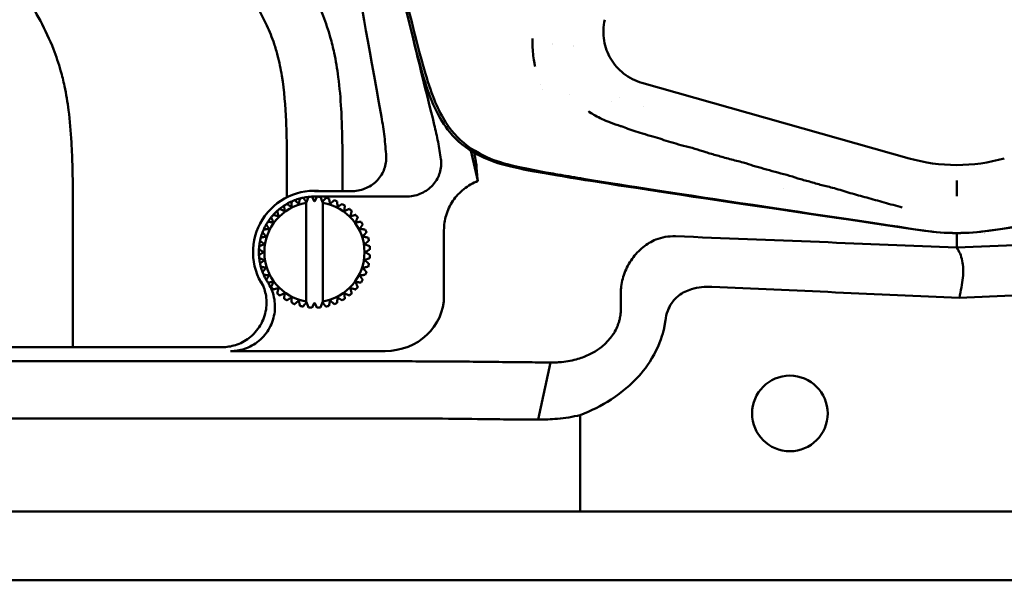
# Model space of a CAD drawing. Header units: millimetres. Extents: x 0 to 4878, y -120 to 1682.
# Tile 204 of 256: x 1318 to 1406, y 946 to 996. Entities that reach past the tile are written whole.
import ezdxf

# ---------------------------------------------------------------- set-up
doc = ezdxf.new("R2010")
doc.units = ezdxf.units.MM
doc.header["$LTSCALE"] = 2
doc.layers.add('Sichtbar (ISO)', color=7, linetype='Continuous', lineweight=50)

msp = doc.modelspace()

# ---------------------------------------------------------------- linework, layer by layer
at = {"layer": 'Sichtbar (ISO)'}
for p, q in [((1364.5421, 990.1253), (1364.542, 990.1253)), ((1397.7052, 983.4396), (1373.6869, 990.2332)), ((1364.7536, 989.6278), (1364.7537, 989.6278)), ((1367.2062, 989.1782), (1367.2066, 989.1781)), ((1370.9834, 988.554), (1370.9841, 988.5539)), ((1371.6336, 988.9406), (1371.6335, 988.9406)), ((1373.798, 988.1082), (1373.7981, 988.1082)), ((1370.4899, 986.807), (1370.4884, 986.8072)), ((1384.5817, 986.947), (1384.5721, 986.9485)), ((1388.2672, 985.9018), (1388.2774, 985.9003)), ((1358.297, 984.1397), (1358.9365, 981.4134)), ((1341.762, 981.0513), (1341.762, 979.9519)), ((1346.762, 980.485), (1346.762, 981.0513)), ((1366.012, 981.6364), (1366.012, 981.6359)), ((1344.237, 980.485), (1347.5258, 980.485)), ((1371.012, 980.8979), (1371.012, 980.8989)), ((1386.4381, 980.7166), (1386.4381, 980.7166)), ((1342.1927, 979.5766), (1342.1926, 979.5766)), ((1342.9317, 979.8402), (1342.9316, 979.8402)), ((1343.4871, 979.5633), (1343.5236, 979.5182)), ((1343.4871, 970.5765), (1343.4871, 979.4507)), ((1343.5236, 979.5182), (1343.7028, 979.985)), ((1343.7028, 979.985), (1343.7027, 979.985)), ((1343.987, 980.0074), (1344.237, 979.5743)), ((1352.4816, 980.0136), (1344.237, 980.0136)), ((1344.237, 979.5743), (1344.487, 980.0074)), ((1344.487, 980.0074), (1344.487, 980.0074)), ((1344.7713, 979.985), (1344.9505, 979.5182)), ((1344.9505, 979.5182), (1344.987, 979.5633)), ((1344.987, 979.5633), (1344.987, 970.4639)), ((1344.987, 979.5633), (1344.9871, 979.5633)), ((1344.9871, 970.5765), (1344.9871, 979.4507)), ((1345.2652, 979.9068), (1345.2651, 979.9068)), ((1346.018, 979.6857), (1346.0179, 979.6857)), ((1346.7269, 979.3496), (1346.7269, 979.3496)), ((1396.3789, 979.2268), (1396.3789, 979.2268)), ((1340.8827, 978.7215), (1340.8827, 978.7215)), ((1341.5041, 979.2006), (1341.504, 979.2006)), ((1347.3746, 978.9067), (1347.3745, 978.9067)), ((1347.9449, 978.3679), (1347.9449, 978.3679)), ((1322.512, 966.4743), (1322.512, 978.0632)), ((1339.9011, 977.5035), (1339.901, 977.5035)), ((1340.344, 978.1511), (1340.3439, 978.1511)), ((1348.424, 977.7466), (1348.424, 977.7466)), ((1390.262, 978.0625), (1390.262, 978.0613)), ((1339.565, 976.7945), (1339.5649, 976.7945)), ((1355.8835, 977.002), (1355.8835, 971.076)), ((1395.262, 977.3258), (1395.262, 977.3264)), ((1404.462, 976.701), (1404.462, 976.701)), ((1404.487, 976.7046), (1404.487, 976.7047)), ((1404.487, 976.7047), (1404.487, 976.7046)), ((1339.3439, 976.0417), (1339.3438, 976.0417)), ((1339.4104, 976.319), (1339.4105, 976.319)), ((1339.7324, 975.7271), (1339.7325, 975.7271)), ((1339.8995, 976.423), (1339.8995, 976.423)), ((1339.2433, 975.2636), (1339.2432, 975.2636)), ((1339.2656, 975.5479), (1339.2657, 975.5479)), ((1339.6763, 975.0136), (1339.6763, 975.0136)), ((1339.2432, 974.7636), (1339.2433, 974.7636)), ((1339.2657, 974.4793), (1339.2656, 974.4793)), ((1339.3438, 973.9855), (1339.3439, 973.9855)), ((1339.7324, 974.3002), (1339.7325, 974.3002)), ((1339.4105, 973.7082), (1339.4104, 973.7082)), ((1339.5649, 973.2327), (1339.565, 973.2327)), ((1339.8995, 973.6043), (1339.8995, 973.6043)), ((1339.901, 972.5237), (1339.9011, 972.5237)), ((1340.3439, 971.8761), (1340.344, 971.8761)), ((1340.8827, 971.3057), (1340.8827, 971.3057)), ((1347.9449, 971.6593), (1347.9449, 971.6593)), ((1371.7951, 971.4868), (1371.7951, 969.984)), ((1341.504, 970.8266), (1341.5041, 970.8266)), ((1342.1926, 970.4507), (1342.1927, 970.4506)), ((1343.5236, 970.509), (1343.4871, 970.4639)), ((1343.7028, 970.0422), (1343.5236, 970.509)), ((1344.237, 970.4529), (1343.987, 970.0199)), ((1344.487, 970.0199), (1344.237, 970.4529)), ((1344.9505, 970.509), (1344.7713, 970.0422)), ((1344.987, 970.4639), (1344.9505, 970.509)), ((1344.987, 970.4639), (1344.9871, 970.4639)), ((1346.7269, 970.6776), (1346.7269, 970.6776)), ((1347.3745, 971.1205), (1347.3746, 971.1205)), ((1342.9316, 970.187), (1342.9317, 970.187)), ((1343.7027, 970.0422), (1343.7028, 970.0422)), ((1344.487, 970.0199), (1344.487, 970.0199)), ((1345.2651, 970.1205), (1345.2652, 970.1204)), ((1346.0179, 970.3415), (1346.018, 970.3415)), ((1335.9256, 966.4743), (1267.9869, 966.4743)), ((1350.5816, 966.1208), (1336.6848, 966.1208)), ((1350.1824, 965.2043), (1267.8634, 965.2043)), ((1364.3579, 959.9676), (1365.4738, 965.0988)), ((1350.1824, 960.0734), (1263.7301, 960.0734)), ((1368.1354, 951.7136), (1368.1354, 960.3726)), ((1350.1824, 951.7136), (1304.8798, 951.7136)), ((1350.1824, 951.7136), (1358.9002, 951.7136)), ((1366.081, 951.7136), (1358.9002, 951.7136)), ((1368.1354, 951.7136), (1366.081, 951.7136)), ((1368.1354, 951.7136), (1435.8386, 951.7136)), ((1519.487, 945.5136), (1284.487, 945.5136))]:
    msp.add_line(p, q, dxfattribs=at)
msp.add_circle((1386.987, 960.5136), 3.4, dxfattribs=at)
for centre, radius, start, end in [((1366.987, 997.5136), 4, 321.645095, 321.646723), ((1366.987, 997.5136), 4, 250.601999, 250.602212), ((1366.987, 997.5136), 4, 277.888151, 277.888909), ((1366.987, 997.5136), 5.5, 235.631381, 235.638211), ((1344.237, 975.0136), 5.5238, 82.103828, 213.775808), ((1344.2371, 975.0136), 4.5, 99.594068, 260.405932), ((1344.237, 975.0136), 5, 119.865978, 123.134014), ((1344.237, 975.0136), 5, 114.13404, 119.866004), ((1344.237, 975.0136), 5, 110.865978, 114.134014), ((1344.237, 975.0136), 5, 105.134041, 110.866005), ((1344.237, 975.0136), 5, 101.865977, 105.134014), ((1344.237, 975.0136), 5, 96.134041, 101.866006), ((1344.237, 975.0136), 5, 92.865984, 96.134016), ((1344.237, 975.0136), 5, 89.999847, 92.865505), ((1344.237, 975.0136), 5, 83.865984, 87.134016), ((1344.2371, 975.0136), 4.5, 279.594068, 80.405932), ((1344.237, 975.0136), 5, 74.865978, 78.134012), ((1344.237, 975.0136), 5, 65.865978, 69.134014), ((1344.237, 975.0136), 5, 56.865978, 60.134014), ((1344.237, 975.0136), 5, 137.865978, 141.134014), ((1344.237, 975.0136), 5, 132.134038, 137.866001), ((1344.237, 975.0136), 5, 128.865978, 132.134014), ((1344.237, 975.0136), 5, 123.134039, 128.866003), ((1344.237, 975.0136), 5, 47.865978, 51.134014), ((1344.237, 975.0136), 5, 38.865978, 42.134014), ((1344.237, 975.0136), 5, 150.134033, 155.865996), ((1344.237, 975.0136), 5, 146.865978, 150.134014), ((1344.237, 975.0136), 5, 141.134036, 146.865999), ((1344.237, 975.0136), 5, 29.865978, 33.134014), ((1344.237, 975.0136), 5, 159.134031, 164.865993), ((1344.237, 975.0136), 5, 155.865978, 159.134014), ((1344.237, 975.0136), 5, 20.865978, 24.134014), ((1401.987, 996.7271), 20, 261.663573, 278.336427), ((1344.237, 975.0136), 5, 168.134028, 173.865991), ((1344.237, 975.0136), 5, 164.865978, 168.134014), ((1344.237, 975.0136), 5, 11.865978, 15.134014), ((1344.237, 975.0136), 5, 177.134025, 182.865988), ((1344.237, 975.0136), 5, 173.865978, 177.134014), ((1344.237, 975.0136), 5, 2.865978, 6.134014), ((1344.237, 975.0136), 5, 182.865978, 186.134014), ((1344.237, 975.0136), 5, 186.134022, 191.865984), ((1344.237, 975.0136), 5, 191.865978, 195.134014), ((1344.237, 975.0136), 5, 344.865978, 348.134014), ((1344.237, 975.0136), 5, 353.865978, 357.134014), ((1344.237, 975.0136), 5, 195.134019, 200.865981), ((1344.237, 975.0136), 5, 200.865978, 204.134014), ((1344.237, 975.0136), 5, 335.865978, 339.134014), ((1344.237, 975.0136), 5, 204.134016, 209.865979), ((1344.237, 975.0136), 5, 209.865978, 213.134014), ((1344.237, 975.0136), 5, 326.865978, 330.134014), ((1344.237, 975.0136), 5, 218.865978, 222.134014), ((1344.237, 975.0136), 5, 227.865978, 231.134014), ((1344.237, 975.0136), 5, 308.865978, 312.134014), ((1344.237, 975.0136), 5, 317.865978, 321.134014), ((1344.237, 975.0136), 5, 236.865978, 240.134014), ((1344.237, 975.0136), 5, 245.865978, 249.134014), ((1344.237, 975.0136), 5, 290.865978, 294.134014), ((1344.237, 975.0136), 5, 299.865978, 303.134014), ((1344.237, 975.0136), 5, 254.865978, 258.134012), ((1344.237, 975.0136), 5, 263.865984, 267.134016), ((1344.237, 975.0136), 5, 272.865984, 276.134016), ((1344.237, 975.0136), 5, 281.865977, 285.134014)]:
    msp.add_arc(centre, radius, start, end, dxfattribs=at)
for centre, major_axis, ratio, start_param, end_param in [((1401.9706, 998.0163), (-15.4396, 0), 0.982336, 1.2908924, 1.5718545), ((1402.0048, 998.0067), (-15.4298, 0), 0.9823357, 1.5696364, 1.8507885), ((1346.2517, 981.1226), (-2.3496, -2.9004), 0.0003733, 5.145238, 5.2802775), ((1342.2223, 968.9047), (-2.3497, -2.9004), 0.0003753, 2.003647, 2.1386864), ((1350.5318, 971.1225), (5.3407, -0.3665), 0.9340121, 4.7856935, 6.347213)]:
    msp.add_ellipse(centre, major_axis=major_axis, ratio=ratio, start_param=start_param, end_param=end_param, dxfattribs=at)
for points, knots in [([(1340.4799, 1043.9548), (1341.5233, 1037.8602), (1342.9933, 1029.3087), (1347.5278, 1002.6507), (1347.6765, 1001.4494), (1350.2602, 987.1787)], [-8.1122945, -8.1122945, -8.1122945, -8.1122945, -4.3508022, -4.3508022, -0.0000015, -0.0000015, -0.0000015, -0.0000015]), ([(1399.0873, 976.9384), (1381.1205, 979.5711), (1370.169, 981.1851), (1361.9394, 982.6298), (1360.4717, 982.9626), (1357.886, 984.3268), (1357.0769, 984.9826), (1355.3769, 987.0461), (1354.7946, 988.4977), (1353.6607, 991.7699), (1352.628, 995.8792), (1346.7068, 1021.4158), (1343.9536, 1033.4114), (1341.7298, 1043.2155), (1341.6377, 1043.6218), (1341.5477, 1044.019)], [0.000001, 0.000001, 0.000001, 0.000001, 5.4475866, 5.4475866, 8.8584414, 8.8584414, 11.0839934, 11.0839934, 14.4444599, 14.4444599, 21.911222, 21.911222, 26.3551106, 26.3551106, 26.5519043, 26.5519043, 26.5519043, 26.5519043]), ([(1341.7767, 1044.0165), (1342.5069, 1040.7865), (1343.3025, 1037.3013), (1345.4574, 1027.8849), (1346.9346, 1021.4746), (1349.0951, 1012.163), (1350.0077, 1008.2436), (1352.8176, 996.2845), (1353.4233, 993.8511), (1354.6289, 989.5976), (1355.12, 988.2484), (1356.4481, 985.9701), (1357.167, 985.1944), (1358.9051, 983.8785), (1359.9306, 983.4449), (1361.3956, 982.9353), (1362.4241, 982.6627), (1365.3937, 982.1285), (1366.0802, 982.0103), (1367.0235, 981.8483), (1367.6817, 981.7368), (1372.1564, 981.0061), (1377.3925, 980.2046), (1388.5946, 978.5152), (1395.3654, 977.5029), (1399.0307, 976.9553)], [1.7050058, 1.7050058, 1.7050058, 1.7050058, 2.3199211, 2.3199211, 3.3689732, 3.3689732, 3.9608023, 3.9608023, 5.2589956, 5.2589956, 6.7507065, 6.7507065, 8.1648045, 8.1648045, 9.8812174, 9.8812174, 11.5970775, 11.5970775, 11.9469822, 11.9469822, 12.6869305, 12.6869305, 16.4233901, 16.4233901, 19.3319374, 19.3319374, 19.3319374, 19.3319374]), ([(1462.2003, 1043.022), (1460.1225, 1033.8594), (1457.4707, 1022.3027), (1451.3703, 995.9685), (1450.3276, 991.832), (1449.1987, 988.5444), (1448.6183, 987.0838), (1446.9224, 985.0055), (1446.1139, 984.3444), (1443.5287, 982.9708), (1442.0638, 982.6387), (1433.9872, 981.2111), (1422.9381, 979.5835), (1404.8867, 976.9384)], [-25.2315701, -25.2315701, -25.2315701, -25.2315701, -21.3302568, -21.3302568, -14.2017749, -14.2017749, -10.9447154, -10.9447154, -8.7828271, -8.7828271, -5.4732498, -5.4732498, -0.000001, -0.000001, -0.000001, -0.000001]), ([(1461.9739, 1043.0345), (1461.1423, 1039.3592), (1460.1049, 1034.8131), (1457.3784, 1022.9429), (1455.8101, 1016.158), (1451.612, 998.1575), (1450.6212, 994.1162), (1449.0472, 988.5208), (1448.4598, 987.4998), (1447.3112, 985.7304), (1446.5974, 984.9768), (1445.0073, 983.8992), (1444.0886, 983.4077), (1442.3138, 982.881), (1441.6207, 982.7025), (1439.2598, 982.2443), (1437.7546, 981.986), (1436.5341, 981.7777), (1436.0306, 981.6935), (1431.2782, 980.922), (1425.7819, 980.0839), (1415.2758, 978.4998), (1408.626, 977.5055), (1404.9428, 976.9552)], [1.3603709, 1.3603709, 1.3603709, 1.3603709, 1.692464, 1.692464, 2.0552472, 2.0552472, 2.7525526, 2.7525526, 3.8917374, 3.8917374, 5.1533754, 5.1533754, 6.0784494, 6.0784494, 6.4041978, 6.4041978, 6.641156, 6.641156, 6.9223973, 6.9223973, 8.4327489, 8.4327489, 9.7294307, 9.7294307, 9.7294307, 9.7294307]), ([(1341.762, 981.0513), (1341.762, 982.964), (1341.7659, 984.877), (1341.6844, 986.7884), (1341.626, 988.1566), (1341.5239, 989.524), (1341.3049, 990.876), (1341.2054, 991.4901), (1341.0817, 992.101), (1340.9241, 992.7025), (1340.8318, 993.0549), (1340.7277, 993.404), (1340.6115, 993.7493), (1340.4231, 994.3093), (1340.2026, 994.8592), (1339.9558, 995.3963), (1339.4331, 996.5338), (1338.7924, 997.6137), (1338.1045, 998.6605), (1337.7174, 999.2495), (1337.3154, 999.828), (1336.9063, 1000.4018), (1336.6408, 1000.7742), (1336.3724, 1001.1446), (1336.1024, 1001.5139), (1335.684, 1002.0861), (1335.2619, 1002.6555), (1334.8395, 1003.2248), (1333.7425, 1004.7035), (1332.6438, 1006.181), (1331.5428, 1007.6567), (1329.394, 1010.5365), (1327.236, 1013.4096), (1325.1025, 1016.3006), (1324.575, 1017.0154), (1324.049, 1017.7313), (1323.5324, 1018.454), (1322.693, 1019.6282), (1321.8784, 1020.8205), (1321.1482, 1022.0654), (1320.5035, 1023.1648), (1319.9247, 1024.3052), (1319.4869, 1025.5008), (1319.2579, 1026.1264), (1319.0675, 1026.7671), (1318.9147, 1027.4156), (1318.6262, 1028.6405), (1318.4722, 1029.8931), (1318.3854, 1031.1484), (1318.3381, 1031.8344), (1318.3107, 1032.5211), (1318.2932, 1033.2082), (1318.2592, 1034.5428), (1318.262, 1035.8784), (1318.262, 1037.2137)], [0, 0, 0, 0, 0.0912872, 0.0912872, 0.0912872, 0.1566356, 0.1566356, 0.1566356, 0.1863172, 0.1863172, 0.1863172, 0.2037018, 0.2037018, 0.2037018, 0.2318928, 0.2318928, 0.2318928, 0.2915926, 0.2915926, 0.2915926, 0.325185, 0.325185, 0.325185, 0.3469854, 0.3469854, 0.3469854, 0.3807659, 0.3807659, 0.3807659, 0.4685168, 0.4685168, 0.4685168, 0.6397604, 0.6397604, 0.6397604, 0.6820993, 0.6820993, 0.6820993, 0.7508886, 0.7508886, 0.7508886, 0.8116364, 0.8116364, 0.8116364, 0.843424, 0.843424, 0.843424, 0.9034672, 0.9034672, 0.9034672, 0.9362744, 0.9362744, 0.9362744, 1, 1, 1, 1]), ([(1323.262, 1037.2137), (1323.262, 1035.8409), (1323.2592, 1034.4679), (1323.2994, 1033.0957), (1323.3132, 1032.6227), (1323.3322, 1032.1497), (1323.3615, 1031.6774), (1323.402, 1031.0255), (1323.4622, 1030.3747), (1323.5587, 1029.7286), (1323.6419, 1029.1712), (1323.7521, 1028.6173), (1323.9042, 1028.0749), (1324.0524, 1027.5465), (1324.2403, 1027.029), (1324.4593, 1026.5254), (1324.7057, 1025.9586), (1324.9914, 1025.4092), (1325.2973, 1024.8718), (1325.6596, 1024.2355), (1326.0503, 1023.616), (1326.4558, 1023.0063), (1326.8611, 1022.3968), (1327.2813, 1021.7972), (1327.7077, 1021.202), (1328.2077, 1020.504), (1328.7162, 1019.8122), (1329.2263, 1019.1215), (1329.8685, 1018.252), (1330.5133, 1017.3843), (1331.1589, 1016.5173), (1333.9326, 1012.7923), (1336.7225, 1009.0797), (1339.4825, 1005.3443), (1340.1713, 1004.4121), (1340.8583, 1003.4784), (1341.5192, 1002.5265), (1341.8242, 1002.0871), (1342.1237, 1001.6439), (1342.4147, 1001.1952), (1342.9203, 1000.4159), (1343.4005, 999.62), (1343.8379, 998.8009), (1344.2802, 997.9728), (1344.6789, 997.1211), (1345.0193, 996.2466), (1345.2636, 995.6191), (1345.4778, 994.98), (1345.6609, 994.3321), (1345.7922, 993.8673), (1345.9074, 993.3981), (1346.0083, 992.9258), (1346.1613, 992.2096), (1346.2815, 991.4865), (1346.3765, 990.7604), (1346.5019, 989.8023), (1346.5835, 988.8389), (1346.6392, 987.8742), (1346.6831, 987.1111), (1346.7109, 986.3472), (1346.7289, 985.5831), (1346.7644, 984.0729), (1346.762, 982.562), (1346.762, 981.0513)], [0, 0, 0, 0, 0.0655172, 0.0655172, 0.0655172, 0.0881031, 0.0881031, 0.0881031, 0.1192752, 0.1192752, 0.1192752, 0.1461621, 0.1461621, 0.1461621, 0.1723561, 0.1723561, 0.1723561, 0.201837, 0.201837, 0.201837, 0.2367427, 0.2367427, 0.2367427, 0.2716348, 0.2716348, 0.2716348, 0.3125572, 0.3125572, 0.3125572, 0.3640755, 0.3640755, 0.3640755, 0.5854125, 0.5854125, 0.5854125, 0.6406541, 0.6406541, 0.6406541, 0.6661473, 0.6661473, 0.6661473, 0.7104263, 0.7104263, 0.7104263, 0.7551941, 0.7551941, 0.7551941, 0.7873139, 0.7873139, 0.7873139, 0.8103575, 0.8103575, 0.8103575, 0.8453065, 0.8453065, 0.8453065, 0.8914211, 0.8914211, 0.8914211, 0.9279006, 0.9279006, 0.9279006, 1, 1, 1, 1]), ([(1299.0142, 1032.4406), (1299.0177, 1031.6628), (1299.0266, 1030.8851), (1299.0494, 1030.1077), (1299.0632, 1029.6346), (1299.0822, 1029.1617), (1299.1115, 1028.6893), (1299.152, 1028.0374), (1299.2122, 1027.3867), (1299.3087, 1026.7405), (1299.3919, 1026.1832), (1299.5021, 1025.6292), (1299.6542, 1025.0868), (1299.8024, 1024.5584), (1299.9903, 1024.041), (1300.2093, 1023.5374), (1300.4557, 1022.9705), (1300.7414, 1022.4212), (1301.0473, 1021.8838), (1301.4096, 1021.2475), (1301.8003, 1020.6279), (1302.2058, 1020.0182), (1302.6111, 1019.4087), (1303.0313, 1018.8091), (1303.4577, 1018.214), (1303.9577, 1017.516), (1304.4662, 1016.8242), (1304.9763, 1016.1335), (1305.6185, 1015.264), (1306.2633, 1014.3963), (1306.9089, 1013.5292), (1309.6826, 1009.8043), (1312.4725, 1006.0916), (1315.2325, 1002.3563), (1315.9213, 1001.424), (1316.6083, 1000.4904), (1317.2692, 999.5384), (1317.5742, 999.0991), (1317.8737, 998.6559), (1318.1647, 998.2072), (1318.6703, 997.4278), (1319.1505, 996.6319), (1319.5879, 995.8129), (1320.0302, 994.9848), (1320.4289, 994.133), (1320.7693, 993.2585), (1321.0136, 992.6311), (1321.2278, 991.9919), (1321.4109, 991.3441), (1321.5422, 990.8793), (1321.6574, 990.41), (1321.7583, 989.9378), (1321.9113, 989.2216), (1322.0315, 988.4985), (1322.1265, 987.7724), (1322.2519, 986.8143), (1322.3335, 985.8509), (1322.3892, 984.8862), (1322.4331, 984.1231), (1322.4609, 983.3591), (1322.4789, 982.595), (1322.5144, 981.0848), (1322.512, 979.5739), (1322.512, 978.0632)], [0.02839714, 0.02839714, 0.02839714, 0.02839714, 0.06551724, 0.06551724, 0.06551724, 0.08810313, 0.08810313, 0.08810313, 0.11927517, 0.11927517, 0.11927517, 0.14616215, 0.14616215, 0.14616215, 0.17235611, 0.17235611, 0.17235611, 0.20183698, 0.20183698, 0.20183698, 0.23674265, 0.23674265, 0.23674265, 0.27163482, 0.27163482, 0.27163482, 0.3125572, 0.3125572, 0.3125572, 0.3640755, 0.3640755, 0.3640755, 0.58541248, 0.58541248, 0.58541248, 0.64065407, 0.64065407, 0.64065407, 0.6661473, 0.6661473, 0.6661473, 0.7104263, 0.7104263, 0.7104263, 0.75519413, 0.75519413, 0.75519413, 0.78731392, 0.78731392, 0.78731392, 0.81035748, 0.81035748, 0.81035748, 0.84530654, 0.84530654, 0.84530654, 0.89142106, 0.89142106, 0.89142106, 0.92790062, 0.92790062, 0.92790062, 1, 1, 1, 1]), ([(1373.687, 990.2335), (1373.0886, 990.4023), (1372.5264, 990.6962), (1371.5761, 991.4425), (1371.1771, 991.8899), (1370.5796, 992.898), (1370.3824, 993.4581), (1370.1857, 994.6544), (1370.2034, 995.2998), (1370.3506, 995.9129)], [-0.73267766, -0.73267766, -0.73267766, -0.73267766, -0.54675213, -0.54675213, -0.36963665, -0.36963665, -0.19238229, -0.19238229, -0.00000433, -0.00000433, -0.00000433, -0.00000433]), ([(1363.854, 994.2095), (1363.8392, 993.9389), (1363.843, 993.4003), (1363.909, 992.6391), (1363.9939, 992.0905), (1364.0535, 991.7906), (1364.0743, 991.6934)], [0, 0, 0, 0, 0.03125, 0.0625, 0.09375, 0.10942266, 0.10942266, 0.10942266, 0.10942266]), ([(1368.8689, 987.677), (1368.9065, 987.652), (1369.1403, 987.4978), (1369.452, 987.2934), (1370.0861, 986.9854), (1370.7576, 986.679), (1371.4966, 986.4468), (1371.7615, 986.3541)], [0.809559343, 0.809559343, 0.809559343, 0.809559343, 0.810810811, 0.817567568, 0.824324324, 0.831081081, 0.837498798, 0.837498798, 0.837498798, 0.837498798]), ([(1350.2602, 987.1787), (1350.3667, 986.5892), (1350.4555, 985.9965), (1350.5971, 984.8067), (1350.6498, 984.2098), (1350.6841, 983.6117)], [0.0000015, 0.0000015, 0.0000015, 0.0000015, 0.1797335, 0.1797335, 0.3594684, 0.3594684, 0.3594684, 0.3594684]), ([(1355.0103, 986.4668), (1355.1366, 985.9549), (1355.2497, 985.4399), (1355.4483, 984.4065), (1355.534, 983.8883), (1355.6058, 983.3681)], [-0.31569959, -0.31569959, -0.31569959, -0.31569959, -0.15754431, -0.15754431, -0.00000224, -0.00000224, -0.00000224, -0.00000224]), ([(1371.7615, 986.3541), (1371.7755, 986.3492), (1372.0627, 986.2479), (1372.3756, 986.1022), (1373.1467, 985.8699), (1373.9164, 985.6057), (1374.5956, 985.444), (1374.8788, 985.3586)], [0.837498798, 0.837498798, 0.837498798, 0.837498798, 0.837837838, 0.844594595, 0.851351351, 0.858108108, 0.864813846, 0.864813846, 0.864813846, 0.864813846]), ([(1374.8788, 985.3586), (1374.881, 985.358), (1375.1681, 985.2713), (1375.6256, 985.0884), (1376.5065, 984.8512), (1377.4088, 984.564), (1378.1174, 984.4068), (1378.447, 984.3119)], [0.864813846, 0.864813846, 0.864813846, 0.864813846, 0.864864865, 0.871621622, 0.878378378, 0.885135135, 0.891877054, 0.891877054, 0.891877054, 0.891877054]), ([(1358.8135, 982.691), (1358.8136, 982.7542), (1358.7913, 982.9111), (1358.7101, 983.3649), (1358.6568, 983.6385), (1358.5903, 983.9629)], [0.00002185, 0.00002185, 0.00002185, 0.00002185, 0.16739359, 0.16739359, 0.31382236, 0.31382236, 0.31382236, 0.31382236]), ([(1378.447, 984.3119), (1378.4477, 984.3117), (1378.7786, 984.2163), (1379.3903, 983.9926), (1380.4594, 983.7109), (1381.5331, 983.3809), (1382.4249, 983.1764), (1382.7775, 983.0764)], [0.891877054, 0.891877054, 0.891877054, 0.891877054, 0.891891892, 0.898648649, 0.905405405, 0.912162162, 0.918912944, 0.918912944, 0.918912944, 0.918912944]), ([(1347.5258, 980.485), (1347.9288, 980.4851), (1348.4039, 980.5751), (1349.1374, 980.8697), (1349.5287, 981.1208), (1350.0731, 981.6508), (1350.3265, 982.0188), (1350.6098, 982.697), (1350.6932, 983.1241), (1350.6885, 983.4866), (1350.688, 983.5276), (1350.6863, 983.5693), (1350.6841, 983.6117)], [1.38055744, 1.38055744, 1.38055744, 1.38055744, 1.50145293, 1.50145293, 1.61769449, 1.61769449, 1.72939366, 1.72939366, 1.83817904, 1.83817904, 1.83817904, 1.85046956, 1.85046956, 1.85046956, 1.85046956]), ([(1355.6058, 983.3681), (1355.6209, 983.2473), (1355.6309, 983.1282), (1355.6323, 983.0152), (1355.6369, 982.6521), (1355.5535, 982.2244), (1355.2703, 981.5459), (1355.0175, 981.1778), (1354.4747, 980.6481), (1354.085, 980.3973), (1353.3549, 980.1035), (1352.8824, 980.0136), (1352.4816, 980.0136)], [1.8002183, 1.8002183, 1.8002183, 1.8002183, 1.83413212, 1.83413212, 1.83413212, 1.94306783, 1.94306783, 2.05470501, 2.05470501, 2.17058117, 2.17058117, 2.29081639, 2.29081639, 2.29081639, 2.29081639]), ([(1382.7775, 983.0764), (1382.7779, 983.0763), (1383.1311, 982.9762), (1383.6504, 982.7803), (1384.6499, 982.5218), (1385.6304, 982.2202), (1386.3629, 982.0621), (1386.7066, 981.965), (1386.7067, 981.9649)], [0.918912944, 0.918912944, 0.918912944, 0.918912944, 0.918918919, 0.925675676, 0.932432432, 0.939189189, 0.945945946, 0.94594708, 0.94594708, 0.94594708, 0.94594708]), ([(1358.8135, 982.691), (1358.8134, 982.5675), (1358.8239, 982.3979), (1358.8643, 981.9749), (1358.8954, 981.7143), (1358.9365, 981.4134)], [0.00000213, 0.00000213, 0.00000213, 0.00000213, 0.32686566, 0.32686566, 0.66749798, 0.66749798, 0.66749798, 0.66749798]), ([(1386.7067, 981.9649), (1387.0502, 981.8679), (1387.6922, 981.6378), (1388.7489, 981.3635), (1389.856, 981.0274), (1390.562, 980.8744), (1390.9887, 980.7554)], [0.94594708, 0.94594708, 0.94594708, 0.94594708, 0.952702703, 0.959459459, 0.966216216, 0.972972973, 0.972972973, 0.972972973, 0.972972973]), ([(1358.9365, 981.4134), (1358.4812, 981.2301), (1358.0539, 980.9839), (1357.292, 980.3774), (1356.9609, 980.023), (1356.4174, 979.2238), (1356.2096, 978.7854), (1355.9469, 977.8929), (1355.8836, 977.449), (1355.8835, 977.002)], [0.00000492, 0.00000492, 0.00000492, 0.00000492, 0.14725475, 0.14725475, 0.29228759, 0.29228759, 0.4374342, 0.4374342, 0.57164517, 0.57164517, 0.57164517, 0.57164517]), ([(1401.987, 981.4623), (1401.987, 981.4004), (1401.987, 981.3383), (1401.987, 981.2846), (1401.9871, 981.2308), (1401.9871, 981.1852), (1401.987, 981.1494), (1401.987, 981.1137), (1401.987, 981.0886), (1401.987, 981.0765)], [0, 0, 0, 0, 0.3333333, 0.3333333, 0.3333333, 0.6666667, 0.6666667, 0.6666667, 1, 1, 1, 1]), ([(1401.987, 981.0765), (1401.987, 981.0099), (1401.987, 980.9432), (1401.987, 980.8098), (1401.987, 980.7432), (1401.987, 980.6765)], [-0.20992347, -0.20992347, -0.20992347, -0.20992347, -0.10496263, -0.10496263, -0.00000179, -0.00000179, -0.00000179, -0.00000179]), ([(1401.987, 980.0389), (1401.987, 980.1235), (1401.9868, 980.2245), (1401.9867, 980.3153), (1401.9866, 980.406), (1401.9866, 980.4869), (1401.9867, 980.551), (1401.9868, 980.6151), (1401.9869, 980.6597), (1401.987, 980.6765)], [0, 0, 0, 0, 0.33333333, 0.33333333, 0.33333333, 0.66666667, 0.66666667, 0.66666667, 0.99999999, 0.99999999, 0.99999999, 0.99999999]), ([(1399.0307, 976.9553), (1400.0093, 976.809), (1400.9974, 976.7356), (1402.9763, 976.7355), (1403.9643, 976.809), (1404.9428, 976.9552)], [0.00000095, 0.00000095, 0.00000095, 0.00000095, 0.29684157, 0.29684157, 0.59365949, 0.59365949, 0.59365949, 0.59365949]), ([(1401.9869, 976.7271), (1401.9869, 976.6833), (1401.9869, 976.643), (1401.9869, 976.6063), (1401.9869, 976.441), (1401.987, 976.35), (1401.987, 976.3376)], [0.75640103, 0.75640103, 0.75640103, 0.75640103, 0.8, 0.8, 0.8, 0.99671144, 0.99671144, 0.99671144, 0.99671144]), ([(1371.8062, 971.7652), (1371.8435, 972.2286), (1371.9484, 972.685), (1372.2842, 973.5857), (1372.5199, 974.0223), (1373.0911, 974.8105), (1373.4215, 975.1585), (1374.1455, 975.7403), (1374.533, 975.9734), (1374.9411, 976.1449)], [0.00000152, 0.00000152, 0.00000152, 0.00000152, 0.13967409, 0.13967409, 0.28725281, 0.28725281, 0.43264931, 0.43264931, 0.57442405, 0.57442405, 0.57442405, 0.57442405]), ([(1374.9411, 976.1449), (1375.1993, 976.2543), (1375.4759, 976.3338), (1376.0747, 976.4357), (1376.3906, 976.4534), (1376.7087, 976.4409)], [-0.18593798, -0.18593798, -0.18593798, -0.18593798, -0.09551973, -0.09551973, -0.00000169, -0.00000169, -0.00000169, -0.00000169]), ([(1401.9952, 975.4208), (1397.8827, 975.5944), (1393.7632, 975.7638), (1385.3312, 976.1039), (1381.0206, 976.2742), (1376.7087, 976.4409)], [-2.5320853, -2.5320853, -2.5320853, -2.5320853, -1.2947273, -1.2947273, -0.0000014, -0.0000014, -0.0000014, -0.0000014]), ([(1401.987, 976.337), (1401.987, 976.1849), (1401.987, 976.0325), (1401.987, 975.7277), (1401.987, 975.5753), (1401.9952, 975.4208)], [-4.6207122, -4.6207122, -4.6207122, -4.6207122, -2.3119431, -2.3119431, -0.0040006, -0.0040006, -0.0040006, -0.0040006]), ([(1427.3008, 976.4543), (1422.8253, 976.2799), (1418.3536, 976.1012), (1409.9191, 975.7567), (1405.9617, 975.5919), (1401.9952, 975.4208)], [0.0000767, 0.0000767, 0.0000767, 0.0000767, 1.3439724, 1.3439724, 2.5328672, 2.5328672, 2.5328672, 2.5328672]), ([(1401.9952, 975.4208), (1402.1065, 975.2474), (1402.3055, 974.9006), (1402.5092, 974.2532), (1402.5953, 973.5346), (1402.5631, 972.7321), (1402.4211, 971.8587), (1402.2995, 971.2364), (1402.2284, 970.9179)], [0, 0, 0, 0, 0.16666667, 0.33333333, 0.5, 0.66666667, 0.83333333, 0.99909948, 0.99909948, 0.99909948, 0.99909948]), ([(1335.9256, 966.4743), (1336.335, 966.4743), (1336.7419, 966.5369), (1337.5704, 966.7983), (1337.9815, 967.0109), (1338.758, 967.6004), (1339.1044, 967.9886), (1339.6285, 968.8719), (1339.8026, 969.3579), (1339.9507, 970.3228), (1339.9406, 970.7908), (1339.7712, 971.6465), (1339.6314, 972.0319), (1339.4358, 972.3896)], [-0.8304532, -0.8304532, -0.8304532, -0.8304532, -0.70765772, -0.70765772, -0.56982089, -0.56982089, -0.41517401, -0.41517401, -0.26168533, -0.26168533, -0.12230069, -0.12230069, -0.000001, -0.000001, -0.000001, -0.000001]), ([(1340.0415, 972.2937), (1340.2732, 971.9365), (1340.4464, 971.5447), (1340.6807, 970.654), (1340.7166, 970.1558), (1340.6024, 969.1538), (1340.4465, 968.6598), (1339.9561, 967.7577), (1339.6261, 967.3581), (1338.8465, 966.717), (1338.4083, 966.476), (1337.5331, 966.1884), (1337.1103, 966.1207), (1336.6848, 966.1208)], [-0.86075718, -0.86075718, -0.86075718, -0.86075718, -0.7330437, -0.7330437, -0.58446399, -0.58446399, -0.43046745, -0.43046745, -0.27639876, -0.27639876, -0.12765824, -0.12765824, -0.00001083, -0.00001083, -0.00001083, -0.00001083]), ([(1371.7951, 971.4868), (1371.795, 971.5333), (1371.796, 971.5797), (1371.7997, 971.6726), (1371.8024, 971.7189), (1371.8062, 971.7652)], [0.000002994, 0.000002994, 0.000002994, 0.000002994, 0.013947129, 0.013947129, 0.027891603, 0.027891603, 0.027891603, 0.027891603]), ([(1375.794, 968.8677), (1375.8318, 969.1659), (1375.8986, 969.4603), (1376.0881, 969.9738), (1376.1975, 970.1942), (1376.5157, 970.675), (1376.739, 970.9137), (1377.3396, 971.3757), (1377.7267, 971.5608), (1378.7271, 971.8639), (1379.3617, 971.9158), (1379.9801, 971.8882)], [0.00001123, 0.00001123, 0.00001123, 0.00001123, 0.09020748, 0.09020748, 0.16425207, 0.16425207, 0.26326032, 0.26326032, 0.39171447, 0.39171447, 0.57679242, 0.57679242, 0.57679242, 0.57679242]), ([(1379.9801, 971.8882), (1383.6871, 971.725), (1387.3967, 971.5637), (1394.8114, 971.2411), (1398.5214, 971.0795), (1402.2273, 970.9128)], [-2.2267321, -2.2267321, -2.2267321, -2.2267321, -1.1135776, -1.1135776, -0.0002471, -0.0002471, -0.0002471, -0.0002471]), ([(1402.2273, 970.9128), (1405.8494, 971.0635), (1409.4742, 971.22), (1416.7156, 971.5331), (1420.3411, 971.6902), (1423.9619, 971.8488)], [-2.1746118, -2.1746118, -2.1746118, -2.1746118, -1.087413, -1.087413, -0.0001282, -0.0001282, -0.0001282, -0.0001282]), ([(1371.7951, 969.984), (1371.7966, 969.8169), (1371.7878, 969.65), (1371.7502, 969.3174), (1371.7213, 969.1525), (1371.683, 968.9895)], [0.00000951, 0.00000951, 0.00000951, 0.00000951, 0.05013975, 0.05013975, 0.10040231, 0.10040231, 0.10040231, 0.10040231]), ([(1366.2809, 965.1212), (1366.7732, 965.1579), (1367.2781, 965.2384), (1367.9677, 965.4248), (1368.1618, 965.4859), (1368.7028, 965.6833), (1369.0454, 965.8406), (1369.6511, 966.1931), (1369.9186, 966.3791), (1370.3542, 966.7484), (1370.5295, 966.9192), (1370.8133, 967.2412), (1370.9292, 967.3885), (1371.1136, 967.6559), (1371.1865, 967.7729), (1371.3496, 968.0651), (1371.4328, 968.2419), (1371.5389, 968.512), (1371.5714, 968.6032), (1371.6316, 968.792), (1371.6591, 968.8903), (1371.683, 968.9895)], [-0.74534619, -0.74534619, -0.74534619, -0.74534619, -0.57777646, -0.57777646, -0.51178097, -0.51178097, -0.39195865, -0.39195865, -0.29052416, -0.29052416, -0.21571684, -0.21571684, -0.15958336, -0.15958336, -0.1181992, -0.1181992, -0.05972113, -0.05972113, -0.03066508, -0.03066508, -0.00002557, -0.00002557, -0.00002557, -0.00002557]), ([(1375.6696, 968.1576), (1375.6995, 968.2761), (1375.7222, 968.3962), (1375.7619, 968.6333), (1375.779, 968.7503), (1375.794, 968.8677)], [-0.07213712, -0.07213712, -0.07213712, -0.07213712, -0.035495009, -0.035495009, -0.000011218, -0.000011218, -0.000011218, -0.000011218]), ([(1368.1354, 960.3726), (1369.1067, 960.7446), (1370.0438, 961.2118), (1371.9605, 962.4534), (1372.7181, 963.1479), (1373.7042, 964.1999), (1374.2574, 964.875), (1375.3341, 966.8402), (1375.5497, 967.6109), (1375.6696, 968.1576)], [-0.66872732, -0.66872732, -0.66872732, -0.66872732, -0.51332762, -0.51332762, -0.32589459, -0.32589459, -0.16793589, -0.16793589, -0.00028788, -0.00028788, -0.00028788, -0.00028788]), ([(1361.1372, 965.1384), (1359.4319, 965.16), (1357.6487, 965.1765), (1353.9566, 965.1987), (1352.0765, 965.2042), (1350.1824, 965.2042)], [0.0001087, 0.0001087, 0.0001087, 0.0001087, 0.5683735, 0.5683735, 1.1366001, 1.1366001, 1.1366001, 1.1366001]), ([(1365.4738, 965.0988), (1364.7252, 965.1033), (1363.9866, 965.1088), (1362.5382, 965.122), (1361.8284, 965.1297), (1361.1372, 965.1384)], [0.00007529, 0.00007529, 0.00007529, 0.00007529, 0.23013853, 0.23013853, 0.46023554, 0.46023554, 0.46023554, 0.46023554]), ([(1366.2809, 965.1212), (1366.1437, 965.111), (1366.0077, 965.1044), (1365.7387, 965.0972), (1365.6053, 965.0967), (1365.4738, 965.0988)], [0.000013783, 0.000013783, 0.000013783, 0.000013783, 0.046731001, 0.046731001, 0.093451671, 0.093451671, 0.093451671, 0.093451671]), ([(1350.1824, 960.0742), (1351.6872, 960.0758), (1353.1875, 960.067), (1356.1215, 960.0445), (1357.5459, 960.0307), (1358.9002, 960.0079)], [0.00006664, 0.00006664, 0.00006664, 0.00006664, 0.45151503, 0.45151503, 0.90300389, 0.90300389, 0.90300389, 0.90300389]), ([(1358.9002, 960.0079), (1359.7692, 959.9969), (1360.6619, 959.9887), (1362.4857, 959.9755), (1363.4153, 959.9706), (1364.3579, 959.9674)], [-0.57943714, -0.57943714, -0.57943714, -0.57943714, -0.28974993, -0.28974993, -0.00003899, -0.00003899, -0.00003899, -0.00003899]), ([(1364.3579, 959.9674), (1364.6431, 959.966), (1364.9294, 959.9706), (1365.5042, 959.9921), (1365.7924, 960.0091), (1366.081, 960.0319)], [-0.17555467, -0.17555467, -0.17555467, -0.17555467, -0.08786537, -0.08786537, -0.00003274, -0.00003274, -0.00003274, -0.00003274]), ([(1366.081, 960.0319), (1366.4201, 960.0627), (1366.7691, 960.1076), (1367.4557, 960.2213), (1367.7969, 960.2905), (1368.1354, 960.3726)], [-0.21062775, -0.21062775, -0.21062775, -0.21062775, -0.1051996, -0.1051996, -0.00000229, -0.00000229, -0.00000229, -0.00000229])]:
    msp.add_open_spline(points, degree=3, knots=knots, dxfattribs=at)
for points in [[(1355.0103, 986.4668), (1354.2352, 989.6064), (1353.6233, 992.0891), (1353.1012, 994.2199)], [(1390.9887, 980.7554), (1391.4154, 980.6363), (1392.4163, 980.3131), (1393.8927, 979.9221), (1395.4587, 979.482), (1396.5432, 979.1813), (1397.0971, 979.0271)]]:
    msp.add_open_spline(points, degree=3, dxfattribs=at)
for points, weights in [([(1342.1665, 979.0772), (1341.9665, 979.2072), (1341.7472, 979.3496)], [1.08768500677, 1.09819327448, 1.10577045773]), ([(1342.1665, 979.0773), (1342.1789, 979.3155), (1342.1926, 979.5766)], [1.08768681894, 1.09819392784, 1.10577045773]), ([(1342.1927, 979.5766), (1342.179, 979.3154), (1342.1665, 979.0772)], [1.10577042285, 1.0981932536, 1.08768501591]), ([(1342.8277, 979.3511), (1342.6505, 979.5107), (1342.4561, 979.6857)], [1.08768500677, 1.09819327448, 1.10577045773]), ([(1342.8276, 979.3512), (1342.8772, 979.5845), (1342.9316, 979.8402)], [1.08768728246, 1.09819409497, 1.10577045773]), ([(1342.9317, 979.8402), (1342.8773, 979.5844), (1342.8277, 979.3511)], [1.10577042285, 1.0981932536, 1.08768501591]), ([(1343.4871, 979.5633), (1343.3536, 979.7281), (1343.2089, 979.9068)], [1.09016571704, 1.09910285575, 1.10577041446]), ([(1343.4871, 979.5633), (1343.4871, 979.5063), (1343.4871, 979.4507)], [1.03479395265, 1.03412362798, 1.03329574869]), ([(1343.5235, 979.5182), (1343.609, 979.7409), (1343.7027, 979.985)], [1.07344378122, 1.08140923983, 1.08645472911]), ([(1344.237, 979.5744), (1344.3563, 979.7809), (1344.487, 980.0074)], [1.07344396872, 1.08140929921, 1.08645472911]), ([(1344.9505, 979.5182), (1345.1006, 979.7036), (1345.2651, 979.9068)], [1.08734876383, 1.09779440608, 1.10530974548]), ([(1344.9871, 979.4507), (1344.9871, 979.5063), (1344.9871, 979.5633)], [1.03329574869, 1.03412360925, 1.03479392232]), ([(1345.6464, 979.3511), (1345.5968, 979.5844), (1345.5424, 979.8402)], [1.08768500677, 1.09819327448, 1.10577045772]), ([(1345.6464, 979.3512), (1345.8236, 979.5108), (1346.0179, 979.6857)], [1.08768849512, 1.09819453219, 1.10577045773]), ([(1346.018, 979.6857), (1345.8236, 979.5107), (1345.6464, 979.3511)], [1.10577042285, 1.0981932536, 1.08768501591]), ([(1346.3076, 979.0772), (1346.2951, 979.3154), (1346.2814, 979.5766)], [1.08768500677, 1.09819327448, 1.10577045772]), ([(1346.3076, 979.0773), (1346.5076, 979.2072), (1346.7269, 979.3496)], [1.08768860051, 1.09819457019, 1.10577045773]), ([(1346.7269, 979.3496), (1346.5076, 979.2072), (1346.3076, 979.0772)], [1.10577042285, 1.0981932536, 1.08768501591]), ([(1341.0121, 978.2385), (1340.7817, 978.3003), (1340.5292, 978.3679)], [1.08768500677, 1.09819327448, 1.10577045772]), ([(1341.0121, 978.2386), (1340.9503, 978.4689), (1340.8827, 978.7215)], [1.08768577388, 1.09819355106, 1.10577045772]), ([(1340.8827, 978.7215), (1340.9504, 978.4689), (1341.0121, 978.2385)], [1.10577042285, 1.0981932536, 1.08768501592]), ([(1341.5563, 978.7033), (1341.3384, 978.8003), (1341.0995, 978.9067)], [1.08768500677, 1.09819327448, 1.10577045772]), ([(1341.5562, 978.7033), (1341.5313, 978.9405), (1341.504, 979.2006)], [1.08768631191, 1.09819374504, 1.10577045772]), ([(1341.5041, 979.2006), (1341.5314, 978.9405), (1341.5563, 978.7033)], [1.10577042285, 1.0981932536, 1.08768501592]), ([(1346.9178, 978.7033), (1346.9427, 978.9405), (1346.97, 979.2006)], [1.08768500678, 1.09819327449, 1.10577045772]), ([(1346.9178, 978.7034), (1347.1357, 978.8004), (1347.3745, 978.9067)], [1.08768861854, 1.09819457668, 1.10577045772]), ([(1347.3746, 978.9067), (1347.1357, 978.8003), (1346.9178, 978.7033)], [1.10577042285, 1.0981932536, 1.08768501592]), ([(1347.462, 978.2385), (1347.5237, 978.4689), (1347.5914, 978.7215)], [1.08768500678, 1.09819327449, 1.10577045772]), ([(1347.462, 978.2386), (1347.6923, 978.3003), (1347.9449, 978.3679)], [1.08768854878, 1.09819455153, 1.10577045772]), ([(1347.9449, 978.3679), (1347.6924, 978.3003), (1347.462, 978.2385)], [1.10577042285, 1.0981932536, 1.08768501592]), ([(1340.1733, 977.0841), (1340.0434, 977.2842), (1339.901, 977.5035)], [1.08768500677, 1.09819327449, 1.10577045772]), ([(1339.9011, 977.5035), (1340.0435, 977.2842), (1340.1734, 977.0841)], [1.10577042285, 1.0981932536, 1.08768501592]), ([(1340.5473, 977.6943), (1340.3101, 977.7193), (1340.0501, 977.7466)], [1.08768500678, 1.09819327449, 1.10577045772]), ([(1340.5473, 977.6943), (1340.4503, 977.9122), (1340.3439, 978.1511)], [1.08768521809, 1.09819335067, 1.10577045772]), ([(1340.344, 978.1511), (1340.4503, 977.9122), (1340.5473, 977.6943)], [1.10577042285, 1.0981932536, 1.08768501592]), ([(1347.9268, 977.6943), (1348.0238, 977.9122), (1348.1301, 978.1511)], [1.08768500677, 1.09819327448, 1.10577045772]), ([(1347.9268, 977.6943), (1348.1639, 977.7193), (1348.424, 977.7466)], [1.08768839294, 1.09819449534, 1.10577045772]), ([(1348.424, 977.7466), (1348.164, 977.7193), (1347.9268, 977.6943)], [1.10577042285, 1.0981932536, 1.08768501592]), ([(1348.3007, 977.0841), (1348.4306, 977.2842), (1348.573, 977.5035)], [1.08768500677, 1.09819327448, 1.10577045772]), ([(1339.8995, 976.423), (1339.7399, 976.6002), (1339.5649, 976.7945)], [1.08768500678, 1.09819327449, 1.10577045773]), ([(1339.565, 976.7945), (1339.7399, 976.6002), (1339.8995, 976.4229)], [1.10577042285, 1.0981932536, 1.08768501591]), ([(1340.1734, 977.0841), (1339.9352, 977.0717), (1339.6741, 977.058)], [1.08768500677, 1.09819327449, 1.10577045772]), ([(1348.8, 977.058), (1348.5389, 977.0717), (1348.3007, 977.0841)], [1.10577042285, 1.0981932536, 1.08768501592]), ([(1348.5746, 976.4229), (1348.7342, 976.6002), (1348.9091, 976.7945)], [1.08768500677, 1.09819327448, 1.10577045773]), ([(1339.2656, 975.5479), (1339.5097, 975.6416), (1339.7324, 975.7271)], [1.10577042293, 1.09819325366, 1.08768501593]), ([(1339.7325, 975.7271), (1339.5098, 975.6416), (1339.2657, 975.5479)], [1.08768500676, 1.09819327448, 1.10577045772]), ([(1339.7324, 975.7271), (1339.547, 975.8772), (1339.3438, 976.0417)], [1.08768500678, 1.09819327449, 1.10577045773]), ([(1339.3439, 976.0417), (1339.5471, 975.8772), (1339.7325, 975.7271)], [1.10577042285, 1.0981932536, 1.08768501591]), ([(1339.4104, 976.319), (1339.6662, 976.3734), (1339.8995, 976.423)], [1.10577042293, 1.09819325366, 1.08768501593]), ([(1339.8995, 976.4229), (1339.6662, 976.3734), (1339.4105, 976.319)], [1.08768500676, 1.09819327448, 1.10577045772]), ([(1349.0636, 976.319), (1348.8079, 976.3734), (1348.5746, 976.4229)], [1.10577042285, 1.0981932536, 1.08768501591]), ([(1348.7416, 975.7271), (1348.927, 975.8772), (1349.1302, 976.0417)], [1.08768500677, 1.09819327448, 1.10577045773]), ([(1349.2084, 975.5479), (1348.9643, 975.6416), (1348.7416, 975.7271)], [1.10577042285, 1.0981932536, 1.08768501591]), ([(1339.6763, 975.0136), (1339.4697, 975.1329), (1339.2432, 975.2636)], [1.08768500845, 1.0981932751, 1.10577045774]), ([(1339.2432, 974.7636), (1339.4697, 974.8944), (1339.6763, 975.0136)], [1.10577042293, 1.09819325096, 1.08768500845]), ([(1339.2433, 975.2636), (1339.4698, 975.1329), (1339.6763, 975.0136)], [1.10577041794, 1.09819324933, 1.0876850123]), ([(1339.6763, 975.0136), (1339.4698, 974.8943), (1339.2433, 974.7636)], [1.08768500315, 1.09819327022, 1.10577045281]), ([(1348.7978, 975.0136), (1349.0043, 975.1329), (1349.2308, 975.2636)], [1.08768500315, 1.09819327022, 1.10577045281]), ([(1349.2308, 974.7636), (1349.0043, 974.8943), (1348.7978, 975.0136)], [1.10577041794, 1.09819324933, 1.0876850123]), ([(1339.7324, 974.3002), (1339.5097, 974.3856), (1339.2656, 974.4793)], [1.08768500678, 1.09819327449, 1.10577045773]), ([(1339.2657, 974.4793), (1339.5098, 974.3856), (1339.7325, 974.3001)], [1.10577042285, 1.0981932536, 1.08768501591]), ([(1339.3438, 973.9855), (1339.547, 974.1501), (1339.7324, 974.3002)], [1.10577042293, 1.09819325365, 1.08768501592]), ([(1339.7325, 974.3001), (1339.5471, 974.15), (1339.3439, 973.9855)], [1.08768500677, 1.09819327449, 1.10577045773]), ([(1348.7416, 974.3001), (1348.9643, 974.3856), (1349.2084, 974.4793)], [1.08768500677, 1.09819327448, 1.10577045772]), ([(1349.1302, 973.9855), (1348.927, 974.15), (1348.7416, 974.3001)], [1.10577042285, 1.0981932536, 1.08768501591]), ([(1339.8995, 973.6043), (1339.6662, 973.6539), (1339.4104, 973.7082)], [1.08768500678, 1.09819327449, 1.10577045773]), ([(1339.4105, 973.7082), (1339.6662, 973.6539), (1339.8995, 973.6043)], [1.10577042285, 1.0981932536, 1.08768501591]), ([(1339.5649, 973.2327), (1339.7399, 973.427), (1339.8995, 973.6043)], [1.10577042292, 1.09819325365, 1.08768501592]), ([(1339.8995, 973.6043), (1339.7399, 973.427), (1339.565, 973.2327)], [1.08768500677, 1.09819327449, 1.10577045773]), ([(1348.5746, 973.6043), (1348.8079, 973.6539), (1349.0636, 973.7082)], [1.08768500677, 1.09819327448, 1.10577045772]), ([(1348.9091, 973.2327), (1348.7342, 973.427), (1348.5746, 973.6043)], [1.10577042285, 1.0981932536, 1.08768501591]), ([(1339.6741, 972.9692), (1339.9352, 972.9556), (1340.1734, 972.9431)], [1.10577042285, 1.0981932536, 1.08768501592]), ([(1339.901, 972.5237), (1340.0434, 972.743), (1340.1733, 972.9431)], [1.10577042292, 1.09819325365, 1.08768501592]), ([(1340.1734, 972.9431), (1340.0435, 972.743), (1339.9011, 972.5237)], [1.08768500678, 1.09819327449, 1.10577045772]), ([(1340.0501, 972.2806), (1340.3101, 972.3079), (1340.5473, 972.3329)], [1.10577042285, 1.0981932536, 1.08768501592]), ([(1340.3439, 971.8761), (1340.4503, 972.115), (1340.5473, 972.3329)], [1.10577042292, 1.0981934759, 1.08768563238]), ([(1340.5473, 972.3329), (1340.4503, 972.115), (1340.344, 971.8761)], [1.08768500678, 1.09819327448, 1.10577045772]), ([(1348.1301, 971.8761), (1348.0238, 972.115), (1347.9268, 972.3329)], [1.10577042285, 1.0981932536, 1.08768501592]), ([(1347.9268, 972.3329), (1348.164, 972.3079), (1348.424, 972.2806)], [1.08768500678, 1.09819327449, 1.10577045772]), ([(1348.3007, 972.9431), (1348.5389, 972.9556), (1348.8, 972.9692)], [1.08768500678, 1.09819327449, 1.10577045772]), ([(1348.573, 972.5237), (1348.4306, 972.743), (1348.3007, 972.9431)], [1.10577042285, 1.0981932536, 1.08768501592]), ([(1340.5292, 971.6593), (1340.7817, 971.7269), (1341.0121, 971.7887)], [1.10577042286, 1.09819325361, 1.08768501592]), ([(1341.0121, 971.7887), (1340.9504, 971.5583), (1340.8827, 971.3057)], [1.08768500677, 1.09819327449, 1.10577045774]), ([(1340.8827, 971.3057), (1340.9503, 971.5583), (1341.0121, 971.7887)], [1.10577042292, 1.098193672, 1.08768617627]), ([(1341.0995, 971.1205), (1341.3384, 971.2269), (1341.5563, 971.3239)], [1.10577042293, 1.09819325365, 1.08768501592]), ([(1341.504, 970.8266), (1341.5313, 971.0867), (1341.5562, 971.3239)], [1.10577042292, 1.09819385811, 1.08768669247]), ([(1341.5563, 971.3239), (1341.5314, 971.0867), (1341.5041, 970.8266)], [1.08768500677, 1.09819327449, 1.10577045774]), ([(1347.3745, 971.1205), (1347.1357, 971.2269), (1346.9178, 971.3239)], [1.10577042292, 1.09819453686, 1.08768857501]), ([(1346.97, 970.8266), (1346.9427, 971.0867), (1346.9178, 971.3239)], [1.10577042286, 1.09819325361, 1.08768501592]), ([(1346.9178, 971.3239), (1347.1357, 971.2269), (1347.3746, 971.1205)], [1.08768500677, 1.09819327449, 1.10577045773]), ([(1347.9449, 971.6593), (1347.6923, 971.7269), (1347.462, 971.7887)], [1.10577042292, 1.09819448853, 1.08768844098]), ([(1347.5914, 971.3057), (1347.5237, 971.5583), (1347.462, 971.7887)], [1.10577042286, 1.09819325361, 1.08768501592]), ([(1347.462, 971.7887), (1347.6924, 971.7269), (1347.9449, 971.6593)], [1.08768500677, 1.09819327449, 1.10577045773]), ([(1341.7472, 970.6776), (1341.9665, 970.8201), (1342.1665, 970.95)], [1.10577042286, 1.0981932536, 1.08768501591]), ([(1342.1665, 970.95), (1342.179, 970.7118), (1342.1927, 970.4506)], [1.08768500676, 1.09819327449, 1.10577045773]), ([(1342.1926, 970.4507), (1342.1789, 970.7118), (1342.1665, 970.9499)], [1.10577042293, 1.09819402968, 1.0876871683]), ([(1342.4561, 970.3415), (1342.6505, 970.5165), (1342.8277, 970.6761)], [1.10577042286, 1.0981932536, 1.08768501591]), ([(1342.8277, 970.6761), (1342.8773, 970.4428), (1342.9317, 970.187)], [1.08768500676, 1.09819327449, 1.10577045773]), ([(1342.9316, 970.187), (1342.8772, 970.4428), (1342.8277, 970.676)], [1.10577042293, 1.09819418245, 1.08768759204]), ([(1343.4871, 970.5765), (1343.4871, 970.5209), (1343.4871, 970.4639)], [1.03329574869, 1.03412360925, 1.03479392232]), ([(1343.7027, 970.0422), (1343.609, 970.2863), (1343.5235, 970.509)], [1.08645470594, 1.08140926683, 1.07344392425]), ([(1344.487, 970.0199), (1344.3563, 970.2463), (1344.237, 970.4528)], [1.08645470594, 1.08140931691, 1.07344408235]), ([(1345.2651, 970.1205), (1345.1006, 970.3236), (1344.9505, 970.509)], [1.10530965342, 1.09779437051, 1.08734882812]), ([(1344.9871, 970.4639), (1344.9871, 970.5209), (1344.9871, 970.5765)], [1.03479395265, 1.03412362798, 1.03329574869]), ([(1344.9871, 970.4639), (1345.1205, 970.2991), (1345.2652, 970.1204)], [1.09016571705, 1.09910285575, 1.10577041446]), ([(1345.5424, 970.187), (1345.5968, 970.4428), (1345.6464, 970.6761)], [1.10577042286, 1.0981932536, 1.08768501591]), ([(1345.6464, 970.6761), (1345.8236, 970.5165), (1346.018, 970.3415)], [1.08768500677, 1.09819327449, 1.10577045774]), ([(1346.0179, 970.3415), (1345.8236, 970.5165), (1345.6464, 970.676)], [1.10577042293, 1.09819453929, 1.08768858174]), ([(1346.2814, 970.4506), (1346.2951, 970.7118), (1346.3076, 970.95)], [1.10577042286, 1.0981932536, 1.08768501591]), ([(1346.3076, 970.95), (1346.5076, 970.8201), (1346.7269, 970.6776)], [1.08768500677, 1.09819327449, 1.10577045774]), ([(1346.7269, 970.6776), (1346.5076, 970.82), (1346.3076, 970.9499)], [1.10577042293, 1.09819455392, 1.08768862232])]:
    msp.add_rational_spline(points, weights, degree=2, dxfattribs=at)

doc.saveas('drawing.dxf')
